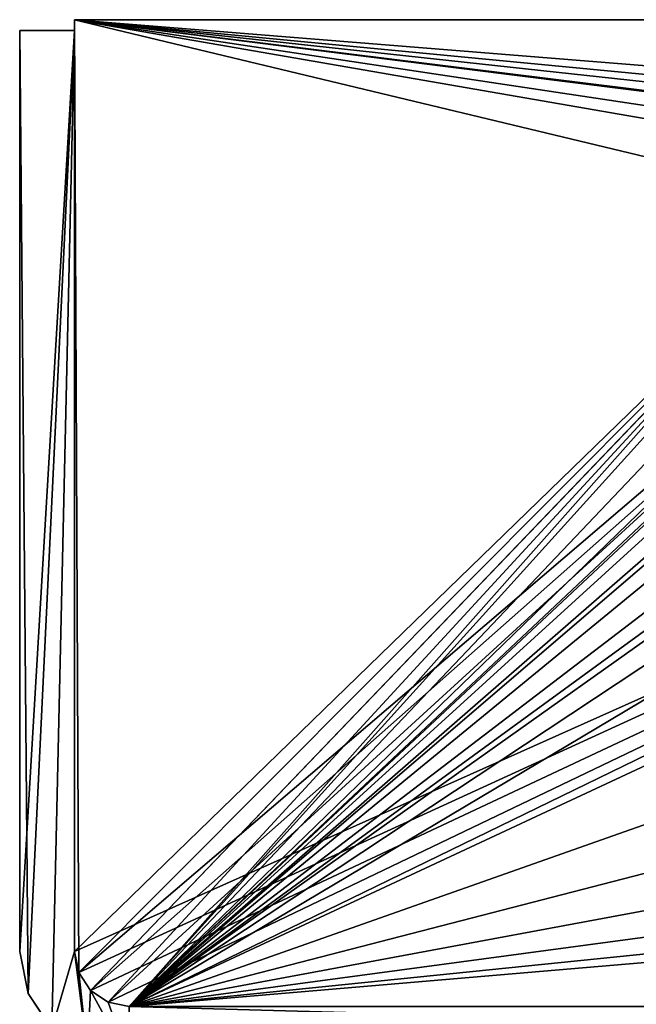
# Model space of a CAD drawing. Extents: x 0 to 4.1, y 0 to 10.7.
# Tile 220 of 256: x 0 to 1.1, y 8.9 to 10.7. Entities that reach past the tile are written whole.
import ezdxf

# ---------------------------------------------------------------- set-up
doc = ezdxf.new("R2010")
doc.units = 0
doc.header["$LTSCALE"] = 2.54
doc.layers.get('0').update_dxf_attribs({"linetype": 'CONTINUOUS'})

# ---------------------------------------------------------------- blocks, each defined once
blk = doc.blocks.new('FOURTY_KINKIET_I_PM_STL_4')
at = {"color": 0}
for p, q in [((-1.9, 11.1893, 5.15), (-1.9, 9.4893, 5.15)), ((-1.9, 9.4893, 5.25), (-1.9, 11.1893, 5.25)), ((-1.9, 11.1893, 5.25), (-1.9, 11.1893, 5.15)), ((1.9, 11.1893, 5.15), (-1.9, 11.1893, 5.15)), ((-1.9, 11.1893, 5.25), (-1.9, 11.1893, 5.15)), ((-1.9, 11.1893, 5.25), (1.9, 11.1893, 5.25)), ((-1.9, 11.1893, 5.15), (-1.9, 9.4893, 5.15)), ((1.9, 11.1893, 5.15), (-1.9, 11.1893, 5.15)), ((-1.9, 11.1893, 5.25), (1.9, 11.1893, 5.25)), ((-1.9, 9.4893, 5.25), (-1.9, 11.1893, 5.25)), ((-1.9, 11.1893, -5.25), (-1.9, 9.4893, -5.25)), ((-1.9, 9.4893, -5.15), (-1.9, 11.1893, -5.15)), ((-1.9, 11.1893, -5.15), (-1.9, 11.1893, -5.25)), ((1.9, 11.1893, -5.25), (-1.9, 11.1893, -5.25)), ((-1.9, 11.1893, -5.15), (-1.9, 11.1893, -5.25)), ((-1.9, 11.1893, -5.15), (1.9, 11.1893, -5.15)), ((-1.9, 11.1893, -5.25), (-1.9, 9.4893, -5.25)), ((1.9, 11.1893, -5.25), (-1.9, 11.1893, -5.25)), ((-1.9, 11.1893, -5.15), (1.9, 11.1893, -5.15)), ((-1.9, 9.4893, -5.15), (-1.9, 11.1893, -5.15)), ((-2, 11.1693, -5.25), (-2, 9.4893, -5.25)), ((-1.9, 11.1693, -5.25), (-2, 11.1693, -5.25)), ((-1.9, 11.1693, 5.25), (-2, 11.1693, 5.25)), ((-1.9, 11.1693, -5.25), (-2, 11.1693, -5.25)), ((-2, 11.1693, -5.25), (-2, 11.1693, 5.25)), ((-2, 11.1693, 5.25), (-2, 9.4893, 5.25)), ((-2, 11.1693, -5.25), (-2, 11.1693, 5.25)), ((-2, 11.1693, -5.25), (-2, 9.4893, -5.25)), ((-1.9, 11.1693, 5.25), (-2, 11.1693, 5.25)), ((-2, 11.1693, 5.25), (-2, 9.4893, 5.25)), ((-1.9, 9.4893, -5.25), (-1.9, 11.1693, -5.25)), ((-1.9, 9.4893, 5.25), (-1.9, 11.1693, 5.25)), ((-1.9, 9.4893, -5.25), (-1.9, 11.1693, -5.25)), ((-1.9, 11.1693, -5.25), (-1.9, 11.1693, 5.25)), ((-1.9, 11.1693, -5.25), (-1.9, 11.1693, 5.25)), ((-1.9, 9.4893, 5.25), (-1.9, 11.1693, 5.25)), ((-1.9848, 9.4128, -5.25), (-2, 9.4893, -5.25)), ((-2, 9.4893, -5.25), (-2, 9.4893, 5.25)), ((-1.9848, 9.4128, -5.25), (-2, 9.4893, -5.25)), ((-2, 9.4893, 5.25), (-1.9848, 9.4128, 5.25)), ((-2, 9.4893, -5.25), (-2, 9.4893, 5.25)), ((-2, 9.4893, 5.25), (-1.9848, 9.4128, 5.25)), ((-1.8924, 9.451, 5.25), (-1.9, 9.4893, 5.25)), ((-1.9, 9.4893, 5.25), (-1.9, 9.4893, 5.15)), ((-1.9, 9.4893, 5.15), (-1.8924, 9.451, 5.15)), ((-1.9, 9.4893, 5.25), (-1.9, 9.4893, 5.15)), ((-1.9, 9.4893, 5.15), (-1.8924, 9.451, 5.15)), ((-1.8924, 9.451, 5.25), (-1.9, 9.4893, 5.25)), ((-1.8924, 9.451, -5.15), (-1.9, 9.4893, -5.15)), ((-1.9, 9.4893, -5.15), (-1.9, 9.4893, -5.25)), ((-1.9, 9.4893, -5.25), (-1.8924, 9.451, -5.25)), ((-1.9, 9.4893, -5.15), (-1.9, 9.4893, -5.25)), ((-1.9, 9.4893, -5.25), (-1.8924, 9.451, -5.25)), ((-1.8924, 9.451, -5.15), (-1.9, 9.4893, -5.15)), ((-1.9, 9.4893, -5.25), (-1.8924, 9.451, -5.25)), ((-1.9, 9.4893, -5.25), (-1.8924, 9.451, -5.25)), ((-1.9, 9.4893, -5.25), (-1.9, 9.4893, 5.25)), ((-1.8924, 9.451, 5.25), (-1.9, 9.4893, 5.25)), ((-1.9, 9.4893, -5.25), (-1.9, 9.4893, 5.25)), ((-1.8924, 9.451, 5.25), (-1.9, 9.4893, 5.25)), ((-1.8707, 9.4186, 5.25), (-1.8924, 9.451, 5.25)), ((-1.8924, 9.451, 5.25), (-1.8924, 9.451, 5.15)), ((-1.8924, 9.451, 5.15), (-1.8707, 9.4186, 5.15)), ((-1.8924, 9.451, 5.25), (-1.8924, 9.451, 5.15)), ((-1.8924, 9.451, 5.15), (-1.8707, 9.4186, 5.15)), ((-1.8707, 9.4186, 5.25), (-1.8924, 9.451, 5.25)), ((-1.8707, 9.4186, -5.15), (-1.8924, 9.451, -5.15)), ((-1.8924, 9.451, -5.15), (-1.8924, 9.451, -5.25)), ((-1.8924, 9.451, -5.25), (-1.8707, 9.4186, -5.25)), ((-1.8924, 9.451, -5.15), (-1.8924, 9.451, -5.25)), ((-1.8924, 9.451, -5.25), (-1.8707, 9.4186, -5.25)), ((-1.8707, 9.4186, -5.15), (-1.8924, 9.451, -5.15)), ((-1.8924, 9.451, -5.25), (-1.8707, 9.4186, -5.25)), ((-1.8924, 9.451, -5.25), (-1.8707, 9.4186, -5.25)), ((-1.8924, 9.451, -5.25), (-1.8924, 9.451, 5.25)), ((-1.8707, 9.4186, 5.25), (-1.8924, 9.451, 5.25)), ((-1.8924, 9.451, -5.25), (-1.8924, 9.451, 5.25)), ((-1.8707, 9.4186, 5.25), (-1.8924, 9.451, 5.25)), ((-1.9414, 9.3479, -5.25), (-1.9848, 9.4128, -5.25)), ((-1.9848, 9.4128, -5.25), (-1.9848, 9.4128, 5.25)), ((-1.9414, 9.3479, -5.25), (-1.9848, 9.4128, -5.25)), ((-1.9848, 9.4128, 5.25), (-1.9414, 9.3479, 5.25)), ((-1.9848, 9.4128, -5.25), (-1.9848, 9.4128, 5.25)), ((-1.9848, 9.4128, 5.25), (-1.9414, 9.3479, 5.25)), ((-1.8383, 9.3969, 5.25), (-1.8707, 9.4186, 5.25)), ((-1.8707, 9.4186, 5.25), (-1.8707, 9.4186, 5.15)), ((-1.8707, 9.4186, 5.15), (-1.8383, 9.3969, 5.15)), ((-1.8707, 9.4186, 5.25), (-1.8707, 9.4186, 5.15)), ((-1.8707, 9.4186, 5.15), (-1.8383, 9.3969, 5.15)), ((-1.8383, 9.3969, 5.25), (-1.8707, 9.4186, 5.25)), ((-1.8383, 9.3969, -5.15), (-1.8707, 9.4186, -5.15)), ((-1.8707, 9.4186, -5.15), (-1.8707, 9.4186, -5.25)), ((-1.8707, 9.4186, -5.25), (-1.8383, 9.3969, -5.25)), ((-1.8707, 9.4186, -5.15), (-1.8707, 9.4186, -5.25)), ((-1.8707, 9.4186, -5.25), (-1.8383, 9.3969, -5.25)), ((-1.8383, 9.3969, -5.15), (-1.8707, 9.4186, -5.15)), ((-1.8707, 9.4186, -5.25), (-1.8383, 9.3969, -5.25)), ((-1.8707, 9.4186, -5.25), (-1.8383, 9.3969, -5.25)), ((-1.8707, 9.4186, -5.25), (-1.8707, 9.4186, 5.25)), ((-1.8383, 9.3969, 5.25), (-1.8707, 9.4186, 5.25)), ((-1.8707, 9.4186, -5.25), (-1.8707, 9.4186, 5.25)), ((-1.8383, 9.3969, 5.25), (-1.8707, 9.4186, 5.25)), ((-1.8, 9.3893, 5.25), (-1.8383, 9.3969, 5.25)), ((-1.8383, 9.3969, 5.25), (-1.8383, 9.3969, 5.15)), ((-1.8383, 9.3969, 5.15), (-1.8, 9.3893, 5.15)), ((-1.8383, 9.3969, 5.25), (-1.8383, 9.3969, 5.15)), ((-1.8383, 9.3969, 5.15), (-1.8, 9.3893, 5.15)), ((-1.8, 9.3893, 5.25), (-1.8383, 9.3969, 5.25)), ((-1.8, 9.3893, -5.15), (-1.8383, 9.3969, -5.15)), ((-1.8383, 9.3969, -5.15), (-1.8383, 9.3969, -5.25)), ((-1.8383, 9.3969, -5.25), (-1.8, 9.3893, -5.25)), ((-1.8383, 9.3969, -5.15), (-1.8383, 9.3969, -5.25)), ((-1.8383, 9.3969, -5.25), (-1.8, 9.3893, -5.25)), ((-1.8, 9.3893, -5.15), (-1.8383, 9.3969, -5.15)), ((-1.8383, 9.3969, -5.25), (-1.8, 9.3893, -5.25)), ((-1.8383, 9.3969, -5.25), (-1.8, 9.3893, -5.25)), ((-1.8383, 9.3969, -5.25), (-1.8383, 9.3969, 5.25)), ((-1.8, 9.3893, 5.25), (-1.8383, 9.3969, 5.25)), ((-1.8383, 9.3969, -5.25), (-1.8383, 9.3969, 5.25)), ((-1.8, 9.3893, 5.25), (-1.8383, 9.3969, 5.25))]:
    blk.add_line(p, q, dxfattribs=at)
mesh = blk.add_polyface(dxfattribs=at)
corners = [(-1.9, 11.1893, 5.25), (-1.9, 9.4893, 5.15), (-1.9, 9.4893, 5.25), (-1.9, 11.1893, 5.15)]
mesh.append_faces([[corners[k] for k in face] for face in [(0, 1, 2), (1, 0, 3)]], dxfattribs={"vtx0": -1, "color": 0})
mesh = blk.add_polyface(dxfattribs=at)
corners = [(-1.9, 11.1893, 5.25), (1.9, 11.1893, 5.15), (-1.9, 11.1893, 5.15), (1.9, 11.1893, 5.25)]
mesh.append_faces([[corners[k] for k in face] for face in [(0, 1, 2), (1, 0, 3)]], dxfattribs={"vtx0": -1, "color": 0})
mesh = blk.add_polyface(dxfattribs=at)
corners = [(1.9, 11.1893, 5.15), (-1.9, 9.4893, 5.15), (-1.9, 11.1893, 5.15), (-1.8924, 9.451, 5.15), (-1.8707, 9.4186, 5.15), (-1.8383, 9.3969, 5.15), (-1.8, 9.3893, 5.15), (1.8, 9.3893, 5.15), (1.8383, 9.3969, 5.15), (1.8707, 9.4186, 5.15), (1.8924, 9.451, 5.15), (1.9, 9.4893, 5.15)]
mesh.append_faces([[corners[k] for k in face] for face in [(0, 1, 2), (10, 0, 11)]], dxfattribs={"vtx0": -1, "color": 0})
mesh.append_faces([[corners[k] for k in face] for face in [(1, 0, 3), (3, 0, 4), (4, 0, 5), (5, 0, 6), (6, 0, 7), (7, 0, 8), (8, 0, 9), (9, 0, 10)]], dxfattribs={"vtx0": -1, "vtx1": -1, "color": 0})
mesh = blk.add_polyface(dxfattribs=at)
corners = [(-1.8, 9.3893, 5.25), (-0.2399, 10.6689, 5.25), (-0.25, 10.7393, 5.25), (-0.2103, 10.6042, 5.25), (-0.1637, 10.5504, 5.25), (-0.1039, 10.5119, 5.25), (1.8, 9.3893, 5.25), (-0.0356, 10.4919, 5.25), (0.0356, 10.4919, 5.25), (0.1039, 10.5119, 5.25), (0.1637, 10.5504, 5.25), (0.2103, 10.6042, 5.25), (0.2399, 10.6689, 5.25), (0.25, 10.7393, 5.25), (-1.8924, 9.451, 5.25), (-1.9, 11.1893, 5.25), (-1.9, 9.4893, 5.25), (-0.1637, 10.9283, 5.25), (-0.1039, 10.9667, 5.25), (-0.0356, 10.9868, 5.25), (1.9, 11.1893, 5.25), (-1.8707, 9.4186, 5.25), (-1.8383, 9.3969, 5.25), (-0.2103, 10.8745, 5.25), (-0.2399, 10.8098, 5.25), (0.0356, 10.9868, 5.25), (0.1039, 10.9667, 5.25), (0.1637, 10.9283, 5.25), (0.2103, 10.8745, 5.25), (0.2399, 10.8098, 5.25), (1.8383, 9.3969, 5.25), (1.8707, 9.4186, 5.25), (1.8924, 9.451, 5.25), (1.9, 9.4893, 5.25)]
mesh.append_faces([[corners[k] for k in face] for face in [(14, 15, 16), (20, 32, 33)]], dxfattribs={"vtx0": -1, "color": 0})
mesh.append_faces([[corners[k] for k in face] for face in [(1, 0, 3), (3, 0, 4), (4, 0, 5), (5, 6, 7), (7, 6, 8), (8, 6, 9), (9, 6, 10), (10, 6, 11), (11, 6, 12), (12, 6, 13), (15, 19, 20), (17, 0, 23), (23, 0, 24), (24, 0, 2)]], dxfattribs={"vtx0": -1, "vtx1": -1, "color": 0})
mesh.append_faces([[corners[k] for k in face] for face in [(15, 14, 17), (20, 13, 6)]], dxfattribs={"vtx0": -1, "vtx1": -1, "vtx2": -1, "color": 0})
mesh.append_faces([[corners[k] for k in face] for face in [(0, 1, 2), (5, 0, 6), (15, 17, 18), (15, 18, 19), (17, 14, 21), (17, 21, 22), (17, 22, 0), (20, 19, 25), (20, 25, 26), (20, 26, 27), (20, 27, 28), (20, 28, 29), (20, 29, 13), (20, 6, 30), (20, 30, 31), (20, 31, 32)]], dxfattribs={"vtx0": -1, "vtx2": -1, "color": 0})
mesh = blk.add_polyface(dxfattribs=at)
corners = [(-1.9, 11.1893, -5.15), (-1.9, 9.4893, -5.25), (-1.9, 9.4893, -5.15), (-1.9, 11.1893, -5.25)]
mesh.append_faces([[corners[k] for k in face] for face in [(0, 1, 2), (1, 0, 3)]], dxfattribs={"vtx0": -1, "color": 0})
mesh = blk.add_polyface(dxfattribs=at)
corners = [(-1.9, 11.1893, -5.15), (1.9, 11.1893, -5.25), (-1.9, 11.1893, -5.25), (1.9, 11.1893, -5.15)]
mesh.append_faces([[corners[k] for k in face] for face in [(0, 1, 2), (1, 0, 3)]], dxfattribs={"vtx0": -1, "color": 0})
mesh = blk.add_polyface(dxfattribs=at)
corners = [(-1.9, 11.1893, -5.25), (-0.4955, 10.8523, -5.25), (-1.9, 9.4893, -5.25), (-0.3932, 10.928, -5.25), (-0.2796, 10.9852, -5.25), (-0.158, 11.0225, -5.25), (-0.0318, 11.0386, -5.25), (1.9, 11.1893, -5.25), (-1.8924, 9.451, -5.25), (-1.8707, 9.4186, -5.25), (-0.5835, 10.7605, -5.25), (-1.8383, 9.3969, -5.25), (-1.8, 9.3893, -5.25), (-0.6548, 10.6551, -5.25), (-0.7072, 10.5392, -5.25), (-0.7392, 10.4161, -5.25), (-0.75, 10.2893, -5.25), (0.0953, 11.0332, -5.25), (0.2196, 11.0064, -5.25), (0.3377, 10.959, -5.25), (0.446, 10.8923, -5.25), (0.5415, 10.8083, -5.25), (0.6214, 10.7093, -5.25), (0.6834, 10.5982, -5.25), (0.7258, 10.4783, -5.25), (0.7473, 10.3529, -5.25), (0.75, 10.2893, -5.25), (1.8, 9.3893, -5.25), (1.8383, 9.3969, -5.25), (1.8707, 9.4186, -5.25), (1.8924, 9.451, -5.25), (1.9, 9.4893, -5.25), (-0.0318, 9.54, -5.25), (-0.158, 9.5562, -5.25), (-0.2796, 9.5934, -5.25), (-0.3932, 9.6507, -5.25), (-0.4955, 9.7263, -5.25), (-0.5835, 9.8182, -5.25), (-0.6548, 9.9235, -5.25), (-0.7072, 10.0395, -5.25), (-0.7392, 10.1626, -5.25), (0.0953, 9.5454, -5.25), (0.2196, 9.5722, -5.25), (0.3377, 9.6196, -5.25), (0.446, 9.6863, -5.25), (0.5415, 9.7704, -5.25), (0.6214, 9.8693, -5.25), (0.6834, 9.9804, -5.25), (0.7258, 10.1003, -5.25), (0.7473, 10.2257, -5.25)]
mesh.append_faces([[corners[k] for k in face] for face in [(30, 7, 31)]], dxfattribs={"vtx0": -1, "color": 0})
mesh.append_faces([[corners[k] for k in face] for face in [(0, 1, 2), (1, 0, 3), (3, 0, 4), (4, 0, 5), (5, 0, 6), (2, 1, 8), (8, 1, 9), (9, 10, 11), (11, 10, 12), (6, 7, 17), (17, 7, 18), (18, 7, 19), (19, 7, 20), (20, 7, 21), (21, 7, 22), (22, 7, 23), (23, 7, 24), (24, 7, 25), (25, 7, 26), (27, 7, 28), (28, 7, 29), (29, 7, 30), (12, 32, 27), (32, 12, 33), (33, 12, 34), (34, 12, 35), (35, 12, 36), (36, 12, 37), (37, 12, 38), (38, 12, 39), (39, 12, 40), (40, 12, 16)]], dxfattribs={"vtx0": -1, "vtx1": -1, "color": 0})
mesh.append_faces([[corners[k] for k in face] for face in [(26, 7, 27)]], dxfattribs={"vtx0": -1, "vtx1": -1, "vtx2": -1, "color": 0})
mesh.append_faces([[corners[k] for k in face] for face in [(6, 0, 7), (9, 1, 10), (12, 10, 13), (12, 13, 14), (12, 14, 15), (12, 15, 16), (27, 32, 41), (27, 41, 42), (27, 42, 43), (27, 43, 44), (27, 44, 45), (27, 45, 46), (27, 46, 47), (27, 47, 48), (27, 48, 49), (27, 49, 26)]], dxfattribs={"vtx0": -1, "vtx2": -1, "color": 0})
mesh = blk.add_polyface(dxfattribs=at)
corners = [(-1.8, 9.3893, -5.15), (-0.7392, 10.1626, -5.15), (-0.75, 10.2893, -5.15), (-0.7072, 10.0395, -5.15), (-0.6548, 9.9235, -5.15), (-0.5835, 9.8182, -5.15), (-0.4955, 9.7263, -5.15), (-0.3932, 9.6507, -5.15), (-0.2796, 9.5934, -5.15), (-0.158, 9.5562, -5.15), (-0.0318, 9.54, -5.15), (1.8, 9.3893, -5.15), (0.0953, 9.5454, -5.15), (0.2196, 9.5722, -5.15), (0.3377, 9.6196, -5.15), (0.446, 9.6863, -5.15), (0.5415, 9.7704, -5.15), (0.6214, 9.8693, -5.15), (0.6834, 9.9804, -5.15), (0.7258, 10.1003, -5.15), (0.7473, 10.2257, -5.15), (0.7473, 10.3529, -5.15), (-1.8924, 9.451, -5.15), (-1.9, 11.1893, -5.15), (-1.9, 9.4893, -5.15), (-0.4955, 10.8523, -5.15), (-0.3932, 10.928, -5.15), (-0.2796, 10.9852, -5.15), (-0.158, 11.0225, -5.15), (-0.0318, 11.0386, -5.15), (1.9, 11.1893, -5.15), (-1.8707, 9.4186, -5.15), (-0.5835, 10.7605, -5.15), (-1.8383, 9.3969, -5.15), (-0.6548, 10.6551, -5.15), (-0.7072, 10.5392, -5.15), (-0.7392, 10.4161, -5.15), (0.0953, 11.0332, -5.15), (0.2196, 11.0064, -5.15), (0.3377, 10.959, -5.15), (0.446, 10.8923, -5.15), (0.5415, 10.8083, -5.15), (0.6214, 10.7093, -5.15), (0.6834, 10.5982, -5.15), (0.7258, 10.4783, -5.15), (1.8383, 9.3969, -5.15), (1.8707, 9.4186, -5.15), (1.8924, 9.451, -5.15), (1.9, 9.4893, -5.15)]
mesh.append_faces([[corners[k] for k in face] for face in [(22, 23, 24), (30, 47, 48)]], dxfattribs={"vtx0": -1, "color": 0})
mesh.append_faces([[corners[k] for k in face] for face in [(1, 0, 3), (3, 0, 4), (4, 0, 5), (5, 0, 6), (6, 0, 7), (7, 0, 8), (8, 0, 9), (9, 0, 10), (10, 11, 12), (12, 11, 13), (13, 11, 14), (14, 11, 15), (15, 11, 16), (16, 11, 17), (17, 11, 18), (18, 11, 19), (19, 11, 20), (20, 11, 21), (23, 29, 30), (25, 31, 32), (32, 0, 34), (34, 0, 35), (35, 0, 36), (36, 0, 2)]], dxfattribs={"vtx0": -1, "vtx1": -1, "color": 0})
mesh.append_faces([[corners[k] for k in face] for face in [(23, 22, 25), (30, 21, 11)]], dxfattribs={"vtx0": -1, "vtx1": -1, "vtx2": -1, "color": 0})
mesh.append_faces([[corners[k] for k in face] for face in [(0, 1, 2), (10, 0, 11), (23, 25, 26), (23, 26, 27), (23, 27, 28), (23, 28, 29), (25, 22, 31), (32, 31, 33), (32, 33, 0), (30, 29, 37), (30, 37, 38), (30, 38, 39), (30, 39, 40), (30, 40, 41), (30, 41, 42), (30, 42, 43), (30, 43, 44), (30, 44, 21), (30, 11, 45), (30, 45, 46), (30, 46, 47)]], dxfattribs={"vtx0": -1, "vtx2": -1, "color": 0})
mesh = blk.add_polyface(dxfattribs=at)
corners = [(2, 11.1693, -5.25), (1.9, 9.4893, -5.25), (1.9, 11.1693, -5.25), (1.9414, 9.3479, -5.25), (1.9848, 9.4128, -5.25), (2, 9.4893, -5.25), (-1.9, 11.1693, -5.25), (-2, 9.4893, -5.25), (-2, 11.1693, -5.25), (-1.9848, 9.4128, -5.25), (-1.9414, 9.3479, -5.25), (-1.9, 9.4893, -5.25), (-1.8765, 9.3045, -5.25), (-1.8924, 9.451, -5.25), (-1.8707, 9.4186, -5.25), (-1.8, 9.2893, -5.25), (-1.8383, 9.3969, -5.25), (-1.8, 9.3893, -5.25), (1.8, 9.3893, -5.25), (1.8, 9.2893, -5.25), (1.8383, 9.3969, -5.25), (1.8765, 9.3045, -5.25), (1.8707, 9.4186, -5.25), (1.8924, 9.451, -5.25)]
mesh.append_faces([[corners[k] for k in face] for face in [(0, 1, 2), (4, 0, 5), (6, 7, 8)]], dxfattribs={"vtx0": -1, "color": 0})
mesh.append_faces([[corners[k] for k in face] for face in [(3, 0, 4), (7, 6, 9), (9, 6, 10), (10, 11, 12), (12, 14, 15), (15, 18, 19), (19, 20, 21), (21, 23, 3)]], dxfattribs={"vtx0": -1, "vtx1": -1, "color": 0})
mesh.append_faces([[corners[k] for k in face] for face in [(1, 0, 3)]], dxfattribs={"vtx0": -1, "vtx1": -1, "vtx2": -1, "color": 0})
mesh.append_faces([[corners[k] for k in face] for face in [(10, 6, 11), (12, 11, 13), (12, 13, 14), (15, 14, 16), (15, 16, 17), (15, 17, 18), (19, 18, 20), (21, 20, 22), (21, 22, 23), (3, 23, 1)]], dxfattribs={"vtx0": -1, "vtx2": -1, "color": 0})
mesh = blk.add_polyface(dxfattribs=at)
corners = [(-2, 11.1693, 5.25), (-1.9, 11.1693, -5.25), (-2, 11.1693, -5.25), (-1.9, 11.1693, 5.25)]
mesh.append_faces([[corners[k] for k in face] for face in [(0, 1, 2), (1, 0, 3)]], dxfattribs={"vtx0": -1, "color": 0})
mesh = blk.add_polyface(dxfattribs=at)
corners = [(-2, 11.1693, 5.25), (-2, 9.4893, -5.25), (-2, 9.4893, 5.25), (-2, 11.1693, -5.25)]
mesh.append_faces([[corners[k] for k in face] for face in [(0, 1, 2), (1, 0, 3)]], dxfattribs={"vtx0": -1, "color": 0})
mesh = blk.add_polyface(dxfattribs=at)
corners = [(-1.8765, 9.3045, 5.25), (-1.9, 9.4893, 5.25), (-1.9414, 9.3479, 5.25), (-1.8924, 9.451, 5.25), (-1.8707, 9.4186, 5.25), (-1.8, 9.2893, 5.25), (-1.8383, 9.3969, 5.25), (-1.8, 9.3893, 5.25), (1.8, 9.2893, 5.25), (1.8, 9.3893, 5.25), (1.8765, 9.3045, 5.25), (1.8383, 9.3969, 5.25), (1.8707, 9.4186, 5.25), (1.8924, 9.451, 5.25), (1.9414, 9.3479, 5.25), (1.9, 9.4893, 5.25), (1.9, 11.1693, 5.25), (2, 11.1693, 5.25), (1.9848, 9.4128, 5.25), (2, 9.4893, 5.25), (-1.9848, 9.4128, 5.25), (-2, 11.1693, 5.25), (-2, 9.4893, 5.25), (-1.9, 11.1693, 5.25)]
mesh.append_faces([[corners[k] for k in face] for face in [(17, 18, 19), (20, 21, 22)]], dxfattribs={"vtx0": -1, "color": 0})
mesh.append_faces([[corners[k] for k in face] for face in [(0, 1, 2), (1, 0, 3), (3, 0, 4), (4, 5, 6), (6, 5, 7), (7, 8, 9), (9, 10, 11), (11, 10, 12), (12, 10, 13), (13, 14, 15), (15, 14, 16), (16, 14, 17), (21, 20, 23), (23, 2, 1)]], dxfattribs={"vtx0": -1, "vtx1": -1, "color": 0})
mesh.append_faces([[corners[k] for k in face] for face in [(4, 0, 5), (7, 5, 8), (9, 8, 10), (13, 10, 14), (17, 14, 18), (23, 20, 2)]], dxfattribs={"vtx0": -1, "vtx2": -1, "color": 0})
mesh = blk.add_polyface(dxfattribs=at)
corners = [(-1.9, 11.1693, -5.25), (-1.9, 9.4893, 5.25), (-1.9, 9.4893, -5.25), (-1.9, 11.1693, 5.25)]
mesh.append_faces([[corners[k] for k in face] for face in [(0, 1, 2), (1, 0, 3)]], dxfattribs={"vtx0": -1, "color": 0})
mesh = blk.add_polyface(dxfattribs=at)
corners = [(-2, 9.4893, 5.25), (-1.9848, 9.4128, -5.25), (-1.9848, 9.4128, 5.25), (-2, 9.4893, -5.25)]
mesh.append_faces([[corners[k] for k in face] for face in [(0, 1, 2), (1, 0, 3)]], dxfattribs={"vtx0": -1, "color": 0})
mesh = blk.add_polyface(dxfattribs=at)
corners = [(-1.9, 9.4893, 5.25), (-1.8924, 9.451, 5.15), (-1.8924, 9.451, 5.25), (-1.9, 9.4893, 5.15)]
mesh.append_faces([[corners[k] for k in face] for face in [(0, 1, 2), (1, 0, 3)]], dxfattribs={"vtx0": -1, "color": 0})
mesh = blk.add_polyface(dxfattribs=at)
corners = [(-1.9, 9.4893, -5.15), (-1.8924, 9.451, -5.25), (-1.8924, 9.451, -5.15), (-1.9, 9.4893, -5.25)]
mesh.append_faces([[corners[k] for k in face] for face in [(0, 1, 2), (1, 0, 3)]], dxfattribs={"vtx0": -1, "color": 0})
mesh = blk.add_polyface(dxfattribs=at)
corners = [(-1.9, 9.4893, -5.25), (-1.8924, 9.451, 5.25), (-1.8924, 9.451, -5.25), (-1.9, 9.4893, 5.25)]
mesh.append_faces([[corners[k] for k in face] for face in [(0, 1, 2), (1, 0, 3)]], dxfattribs={"vtx0": -1, "color": 0})
mesh = blk.add_polyface(dxfattribs=at)
corners = [(-1.8924, 9.451, 5.25), (-1.8707, 9.4186, 5.15), (-1.8707, 9.4186, 5.25), (-1.8924, 9.451, 5.15)]
mesh.append_faces([[corners[k] for k in face] for face in [(0, 1, 2), (1, 0, 3)]], dxfattribs={"vtx0": -1, "color": 0})
mesh = blk.add_polyface(dxfattribs=at)
corners = [(-1.8924, 9.451, -5.15), (-1.8707, 9.4186, -5.25), (-1.8707, 9.4186, -5.15), (-1.8924, 9.451, -5.25)]
mesh.append_faces([[corners[k] for k in face] for face in [(0, 1, 2), (1, 0, 3)]], dxfattribs={"vtx0": -1, "color": 0})
mesh = blk.add_polyface(dxfattribs=at)
corners = [(-1.8924, 9.451, -5.25), (-1.8707, 9.4186, 5.25), (-1.8707, 9.4186, -5.25), (-1.8924, 9.451, 5.25)]
mesh.append_faces([[corners[k] for k in face] for face in [(0, 1, 2), (1, 0, 3)]], dxfattribs={"vtx0": -1, "color": 0})
mesh = blk.add_polyface(dxfattribs=at)
corners = [(-1.9848, 9.4128, 5.25), (-1.9414, 9.3479, -5.25), (-1.9414, 9.3479, 5.25), (-1.9848, 9.4128, -5.25)]
mesh.append_faces([[corners[k] for k in face] for face in [(0, 1, 2), (1, 0, 3)]], dxfattribs={"vtx0": -1, "color": 0})
mesh = blk.add_polyface(dxfattribs=at)
corners = [(-1.8383, 9.3969, 5.25), (-1.8707, 9.4186, 5.15), (-1.8383, 9.3969, 5.15), (-1.8707, 9.4186, 5.25)]
mesh.append_faces([[corners[k] for k in face] for face in [(0, 1, 2), (1, 0, 3)]], dxfattribs={"vtx0": -1, "color": 0})
mesh = blk.add_polyface(dxfattribs=at)
corners = [(-1.8383, 9.3969, -5.15), (-1.8707, 9.4186, -5.25), (-1.8383, 9.3969, -5.25), (-1.8707, 9.4186, -5.15)]
mesh.append_faces([[corners[k] for k in face] for face in [(0, 1, 2), (1, 0, 3)]], dxfattribs={"vtx0": -1, "color": 0})
mesh = blk.add_polyface(dxfattribs=at)
corners = [(-1.8707, 9.4186, 5.25), (-1.8383, 9.3969, -5.25), (-1.8707, 9.4186, -5.25), (-1.8383, 9.3969, 5.25)]
mesh.append_faces([[corners[k] for k in face] for face in [(0, 1, 2), (1, 0, 3)]], dxfattribs={"vtx0": -1, "color": 0})
mesh = blk.add_polyface(dxfattribs=at)
corners = [(-1.8, 9.3893, 5.25), (-1.8383, 9.3969, 5.15), (-1.8, 9.3893, 5.15), (-1.8383, 9.3969, 5.25)]
mesh.append_faces([[corners[k] for k in face] for face in [(0, 1, 2), (1, 0, 3)]], dxfattribs={"vtx0": -1, "color": 0})
mesh = blk.add_polyface(dxfattribs=at)
corners = [(-1.8, 9.3893, -5.15), (-1.8383, 9.3969, -5.25), (-1.8, 9.3893, -5.25), (-1.8383, 9.3969, -5.15)]
mesh.append_faces([[corners[k] for k in face] for face in [(0, 1, 2), (1, 0, 3)]], dxfattribs={"vtx0": -1, "color": 0})
mesh = blk.add_polyface(dxfattribs=at)
corners = [(-1.8383, 9.3969, 5.25), (-1.8, 9.3893, -5.25), (-1.8383, 9.3969, -5.25), (-1.8, 9.3893, 5.25)]
mesh.append_faces([[corners[k] for k in face] for face in [(0, 1, 2), (1, 0, 3)]], dxfattribs={"vtx0": -1, "color": 0})

msp = doc.modelspace()

# ---------------------------------------------------------------- block references
at = {"color": 0}
msp.add_blockref('FOURTY_KINKIET_I_PM_STL_4', (2.0185, -0.4432, 5.67), dxfattribs=at)

doc.saveas('drawing.dxf')
